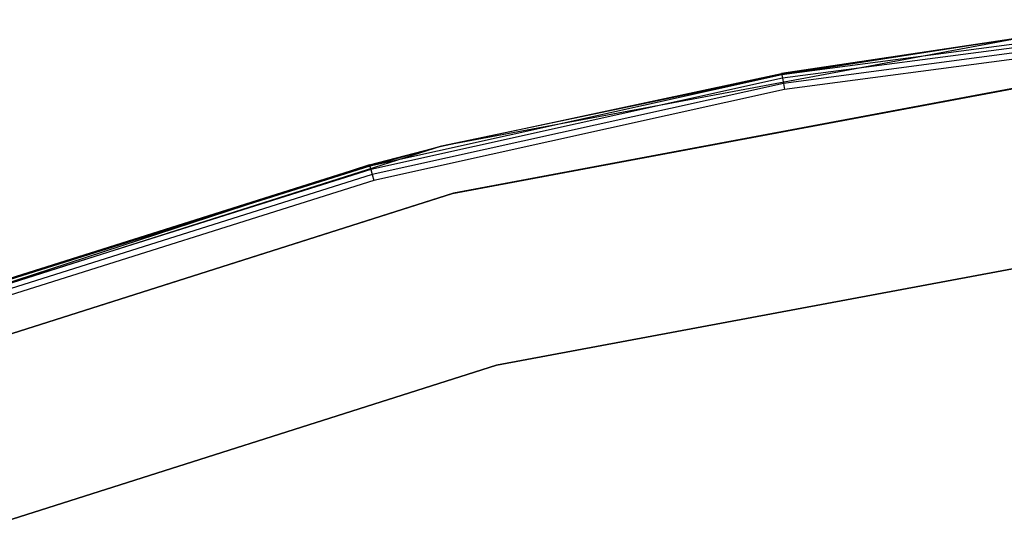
# Model space of a CAD drawing. Extents: x -12.6 to 17.4, y -15 to 15.
# Tile 15 of 27: x -2.5 to 0.5, y 13.3 to 14.9. Entities that reach past the tile are written whole.
import ezdxf

# ---------------------------------------------------------------- set-up
doc = ezdxf.new("R2010")
doc.units = 0
doc.header["$LTSCALE"] = 2.54
doc.layers.get('0').update_dxf_attribs({"color": 13, "linetype": 'CONTINUOUS'})

# ---------------------------------------------------------------- blocks, each defined once
blk = doc.blocks.new('Z_O_ENIE_LID_ROUND_LED_50W')
at = {"color": 0}
for p, q in [((13.843, 14.9391, 4.8165), (12.5459, 14.7684, 4.8165)), ((13.843, 14.9391, 4.8165), (12.5459, 14.7684, 4.8165)), ((13.8439, 14.9283, 4.8327), (12.5478, 14.7577, 4.8327)), ((13.8439, 14.9283, 4.8327), (12.5478, 14.7577, 4.8327)), ((13.8453, 14.9122, 4.8435), (12.5506, 14.7417, 4.8435)), ((13.8453, 14.9122, 4.8435), (12.5506, 14.7417, 4.8435)), ((13.3067, 14.8863, 0.4473), (11.4913, 14.547, 0.4473)), ((13.3067, 14.8863, 0.4473), (11.4913, 14.547, 0.4473)), ((13.3067, 14.8863, 0.4473), (12.5453, 14.7721, 4.7973)), ((12.5453, 14.7721, 4.7973), (13.3067, 14.8863, 4.7973)), ((13.3067, 14.8863, 0.4473), (12.5453, 14.7721, 4.7973)), ((12.5453, 14.7721, 4.7973), (13.3067, 14.8863, 4.7973)), ((13.3067, 14.8863, 4.7973), (12.5459, 14.7684, 4.8165)), ((13.3067, 14.8863, 4.7973), (12.5459, 14.7684, 4.8165)), ((13.847, 14.8931, 4.8473), (12.554, 14.7229, 4.8473)), ((13.847, 14.8931, 4.8473), (12.554, 14.7229, 4.8473)), ((12.5459, 14.7684, 4.8165), (11.2687, 14.4852, 4.8165)), ((12.5459, 14.7684, 4.8165), (11.2687, 14.4852, 4.8165)), ((12.5478, 14.7577, 4.8327), (11.2715, 14.4747, 4.8327)), ((12.5478, 14.7577, 4.8327), (11.2715, 14.4747, 4.8327)), ((11.4913, 14.547, 0.4473), (12.5453, 14.7721, 4.7973)), ((11.4913, 14.547, 4.7973), (12.5453, 14.7721, 4.7973)), ((11.4913, 14.547, 0.4473), (12.5453, 14.7721, 4.7973)), ((11.4913, 14.547, 4.7973), (12.5453, 14.7721, 4.7973)), ((12.5459, 14.7684, 4.8165), (11.4913, 14.547, 4.7973)), ((12.5459, 14.7684, 4.8165), (11.4913, 14.547, 4.7973)), ((12.5453, 14.7721, 4.7973), (12.5459, 14.7684, 4.8165)), ((12.5453, 14.7721, 4.7973), (12.5459, 14.7684, 4.8165)), ((12.5459, 14.7684, 4.8165), (12.5478, 14.7577, 4.8327)), ((12.5459, 14.7684, 4.8165), (12.5478, 14.7577, 4.8327)), ((12.5478, 14.7577, 4.8327), (12.5506, 14.7417, 4.8435)), ((12.5478, 14.7577, 4.8327), (12.5506, 14.7417, 4.8435)), ((12.5506, 14.7417, 4.8435), (11.2757, 14.4591, 4.8435)), ((12.5506, 14.7417, 4.8435), (11.2757, 14.4591, 4.8435)), ((12.554, 14.7229, 4.8473), (11.2806, 14.4406, 4.8473)), ((12.554, 14.7229, 4.8473), (11.2806, 14.4406, 4.8473)), ((11.5279, 14.4015, 0.4473), (13.3251, 14.7374, 0.4473)), ((13.3251, 14.7374, 2.3473), (11.5279, 14.4015, 2.3473)), ((11.5279, 14.4015, 2.5473), (13.3251, 14.7374, 2.5473)), ((13.3251, 14.7374, 4.8473), (11.5279, 14.4015, 4.8473)), ((13.3251, 14.7374, 4.8473), (11.5279, 14.4015, 4.8473)), ((11.5279, 14.4015, 0.4473), (13.3251, 14.7374, 0.4473)), ((11.5279, 14.4015, 2.5473), (13.3251, 14.7374, 2.5473)), ((13.3251, 14.7374, 2.3473), (11.5279, 14.4015, 2.3473)), ((12.5506, 14.7417, 4.8435), (12.554, 14.7229, 4.8473)), ((12.5506, 14.7417, 4.8435), (12.554, 14.7229, 4.8473)), ((11.4913, 14.547, 0.4473), (9.7314, 13.9871, 0.4473)), ((11.4913, 14.547, 0.4473), (9.7314, 13.9871, 0.4473)), ((11.2677, 14.4889, 4.7973), (11.4913, 14.547, 0.4473)), ((11.2677, 14.4889, 4.7973), (11.4913, 14.547, 0.4473)), ((11.2677, 14.4889, 4.7973), (11.4913, 14.547, 4.7973)), ((11.2677, 14.4889, 4.7973), (11.4913, 14.547, 4.7973)), ((11.4913, 14.547, 4.7973), (11.2687, 14.4852, 4.8165)), ((11.4913, 14.547, 4.7973), (11.2687, 14.4852, 4.8165)), ((11.4913, 14.547, 4.7973), (11.4913, 14.547, 0.4473)), ((11.4913, 14.547, 4.7973), (11.4913, 14.547, 0.4473)), ((11.2677, 14.4889, 4.7973), (9.7314, 13.9871, 0.4473)), ((11.2677, 14.4889, 4.7973), (9.7314, 13.9871, 0.4473)), ((10.0197, 14.0954, 4.7973), (11.2677, 14.4889, 4.7973)), ((10.0197, 14.0954, 4.7973), (11.2677, 14.4889, 4.7973)), ((11.2687, 14.4852, 4.8165), (10.021, 14.0918, 4.8165)), ((11.2687, 14.4852, 4.8165), (10.021, 14.0918, 4.8165)), ((11.2715, 14.4747, 4.8327), (10.0247, 14.0816, 4.8327)), ((11.2715, 14.4747, 4.8327), (10.0247, 14.0816, 4.8327)), ((11.2687, 14.4852, 4.8165), (11.2677, 14.4889, 4.7973)), ((11.2687, 14.4852, 4.8165), (11.2677, 14.4889, 4.7973)), ((11.2687, 14.4852, 4.8165), (11.2715, 14.4747, 4.8327)), ((11.2687, 14.4852, 4.8165), (11.2715, 14.4747, 4.8327)), ((11.2715, 14.4747, 4.8327), (11.2757, 14.4591, 4.8435)), ((11.2715, 14.4747, 4.8327), (11.2757, 14.4591, 4.8435)), ((11.2757, 14.4591, 4.8435), (10.0302, 14.0664, 4.8435)), ((11.2757, 14.4591, 4.8435), (10.0302, 14.0664, 4.8435)), ((11.2806, 14.4406, 4.8473), (10.0368, 14.0484, 4.8473)), ((11.2806, 14.4406, 4.8473), (10.0368, 14.0484, 4.8473)), ((11.2757, 14.4591, 4.8435), (11.2806, 14.4406, 4.8473)), ((11.2757, 14.4591, 4.8435), (11.2806, 14.4406, 4.8473)), ((9.7856, 13.8472, 0.4473), (11.5279, 14.4015, 0.4473)), ((11.5279, 14.4015, 2.3473), (9.7856, 13.8472, 2.3473)), ((9.7856, 13.8472, 2.5473), (11.5279, 14.4015, 2.5473)), ((11.5279, 14.4015, 4.8473), (9.7856, 13.8472, 4.8473)), ((11.5279, 14.4015, 4.8473), (9.7856, 13.8472, 4.8473)), ((9.7856, 13.8472, 0.4473), (11.5279, 14.4015, 0.4473)), ((9.7856, 13.8472, 2.5473), (11.5279, 14.4015, 2.5473)), ((11.5279, 14.4015, 2.3473), (9.7856, 13.8472, 2.3473)), ((11.5279, 14.4015, 0.4473), (11.5279, 14.4015, 2.3473)), ((11.5279, 14.4015, 0.4473), (11.5279, 14.4015, 2.3473)), ((11.5279, 14.4015, 2.5473), (11.5279, 14.4015, 4.8473)), ((11.5279, 14.4015, 2.5473), (11.5279, 14.4015, 4.8473)), ((11.6613, 13.8681, 4.5905), (13.3919, 14.1916, 4.5905)), ((13.3919, 14.1916, 3.2905), (11.6613, 13.8681, 3.2905)), ((11.6613, 13.8681, 4.5905), (13.3919, 14.1916, 4.5905)), ((13.3919, 14.1916, 3.2905), (11.6613, 13.8681, 3.2905)), ((9.9835, 13.3344, 4.5905), (11.6613, 13.8681, 4.5905)), ((11.6613, 13.8681, 3.2905), (9.9835, 13.3344, 3.2905)), ((9.9835, 13.3344, 4.5905), (11.6613, 13.8681, 4.5905)), ((11.6613, 13.8681, 3.2905), (9.9835, 13.3344, 3.2905)), ((11.6613, 13.8681, 4.5905), (11.6613, 13.8681, 3.2905)), ((11.6613, 13.8681, 4.5905), (11.6613, 13.8681, 3.2905))]:
    blk.add_line(p, q, dxfattribs=at)

msp = doc.modelspace()

# ---------------------------------------------------------------- linework, layer by layer
at = {"color": 0}
for p, q in [((-1.1755, 14.4, 4.8264), (0.6217, 14.736, 4.8264)), ((0.6217, 14.736, 3.3264), (-1.1755, 14.4, 3.3264)), ((-1.1755, 14.4, 4.8264), (0.6217, 14.736, 4.8264)), ((0.6217, 14.736, 3.3264), (-1.1755, 14.4, 3.3264)), ((-2.9178, 13.8458, 4.8264), (-1.1755, 14.4, 4.8264)), ((-1.1755, 14.4, 3.3264), (-2.9178, 13.8458, 3.3264)), ((-2.9178, 13.8458, 4.8264), (-1.1755, 14.4, 4.8264)), ((-1.1755, 14.4, 3.3264), (-2.9178, 13.8458, 3.3264)), ((-1.1755, 14.4, 4.8264), (-1.1755, 14.4, 3.3264)), ((-1.1755, 14.4, 4.8264), (-1.1755, 14.4, 3.3264))]:
    msp.add_line(p, q, dxfattribs=at)

# ---------------------------------------------------------------- block references
msp.add_blockref('Z_O_ENIE_LID_ROUND_LED_50W', (-12.7, 0), dxfattribs=at)

doc.saveas('drawing.dxf')
